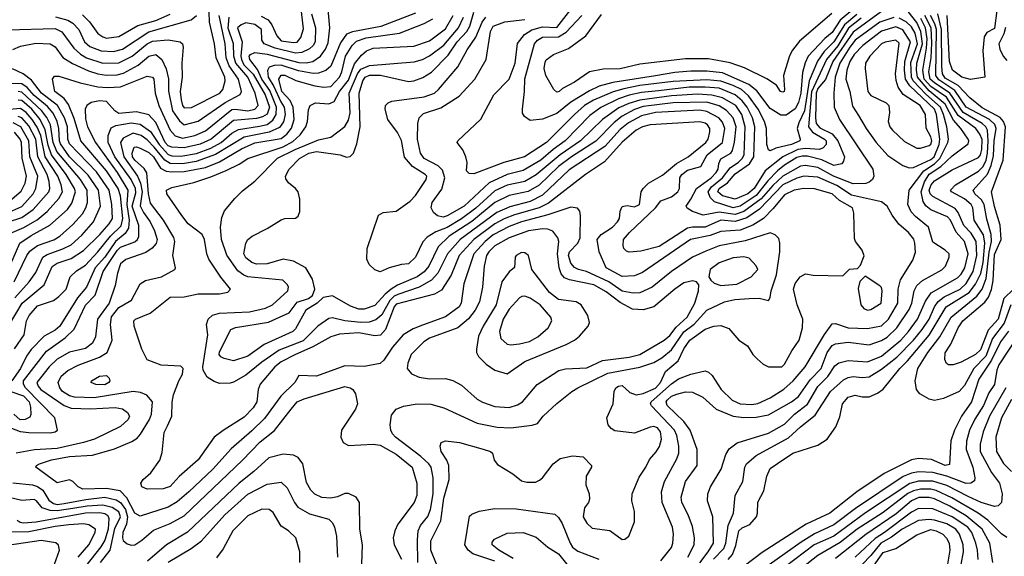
# Model space of a CAD drawing. Extents: x 501367 to 657802, y 482273 to 547541.
# Tile 13 of 256: x 514533 to 520110, y 494870 to 497911. Entities that reach past the tile are written whole.
import ezdxf

# ---------------------------------------------------------------- set-up
doc = ezdxf.new("R2010")
doc.units = 0

msp = doc.modelspace()

# ---------------------------------------------------------------- linework, layer by layer
at = {"layer": '0CON20XD'}
for points in [[(515900.8, 497930.8), (515940.4, 497910.4), (515961.7, 497881.7), (515989, 497819), (516015, 497791.2), (516085, 497781.2), (516105, 497784.3), (516125, 497810), (516140.8, 497859.2), (516122.8, 498022.8)], [(518385.6, 494834.4), (518433, 494895), (518462.5, 494945), (518459.3, 495095), (518428.5, 495185), (518430.4, 495225), (518446.4, 495265), (518506.1, 495365), (518532.4, 495447.6), (518551.2, 495478.8), (518597.3, 495512.7), (518775, 495568.8), (518865, 495620), (518921, 495675), (518995, 495732), (519055, 495832.6), (519110.1, 495889.9), (519150.5, 495949.5), (519172.8, 495967.2), (519225, 495980), (519335, 495972.2), (519413.9, 496003.9), (519524.3, 496095), (519568.4, 496145), (519618.8, 496215), (519663.7, 496316.3), (519696, 496364), (519845, 496449.1), (519865, 496469.2), (519886.2, 496505), (519905.4, 496585), (519885.7, 496655), (519837.9, 496707.9), (519805.2, 496775), (519788.7, 496795), (519695, 496834.8), (519665, 496856.5), (519650.3, 496880.3), (519639.1, 496935), (519657.6, 496992.4), (519684.8, 497035.2), (519751, 497079), (519815, 497140), (519905, 497208.8), (519910.3, 497225), (519905.3, 497235), (519864.8, 497295), (519822.8, 497342.8), (519775, 497432.8), (519685, 497507.4), (519618.4, 497585), (519612.2, 497625), (519614.7, 497665), (519646.8, 497775), (519638.2, 497845), (519615, 497895.2), (519545, 497983.8)], [(514465, 497853.3), (514735, 497861.7), (514771.8, 497841.8), (514840.2, 497750.2), (514876.7, 497716.7), (514911.5, 497695), (515005, 497665.8), (515095, 497667.2), (515170.3, 497705), (515255, 497774.5), (515285, 497789.5), (515375, 497797.7), (515442, 497785), (515455.8, 497775), (515460, 497755), (515451.1, 497665), (515452.9, 497585), (515442.7, 497505), (515447.5, 497457.5), (515454.8, 497425), (515465, 497412.8), (515506.4, 497413.6), (515667.5, 497495), (515684.1, 497515), (515696.5, 497565), (515694.8, 497585), (515645.2, 497695), (515637.5, 497775), (515608, 497898), (515606.5, 497953.5)], [(514486.9, 495596.9), (514535, 495577.1), (514585, 495571.1), (514705, 495570.7), (514733.3, 495575), (514747.1, 495585), (514732.1, 495655), (514565.2, 495825), (514554.8, 495845), (514555.2, 495865), (514685, 496032.4), (514791.4, 496108.6), (514842, 496158), (514905, 496293.8), (514960.6, 496349.4), (515006.8, 496485), (515085, 496604.3), (515105, 496622.5), (515185, 496651.9), (515199.7, 496665), (515207.2, 496682.8), (515207.5, 496745), (515171.2, 496855), (515190.4, 496929.6), (515188.8, 496955), (515164.4, 497005), (515072, 497135), (515034.2, 497215), (515034, 497256), (515051.9, 497298.1), (515077.8, 497312.2), (515165, 497326.3), (515215, 497318.4), (515275, 497278.4), (515323, 497205), (515375, 497147.1), (515395, 497139.8), (515445, 497138.1), (515535, 497153.3), (515615, 497182.8), (515673.7, 497215), (515735, 497268.2), (515771.8, 497288.2), (515891.1, 497308.9), (515935, 497318.1), (515967.7, 497342.3), (515986.6, 497375), (515988.4, 497415), (515949.3, 497509.3), (515904.5, 497574.5), (515879.9, 497629.9), (515836.5, 497685), (515832.7, 497705), (515839.7, 497715), (515865, 497726), (515935, 497716), (516115, 497668.4), (516155, 497667.5), (516194.4, 497675), (516237.4, 497705), (516265, 497744), (516280.2, 497779.8), (516290.7, 497865), (516280.7, 497969.3)], [(516186.5, 497945), (516208.3, 497865), (516206.8, 497785), (516196.1, 497765), (516175, 497745.7), (516131.9, 497725), (516095, 497721.2), (515980.3, 497750.3), (515918.4, 497775), (515905.3, 497795), (515902, 497855), (515865, 497884.5), (515815, 497893.8), (515787.6, 497882.4), (515767.5, 497865), (515794.1, 497785), (515785.3, 497705), (515788.8, 497685), (515803.4, 497655), (515855, 497602.1), (515923.7, 497485), (515948.9, 497415), (515935, 497376.9), (515908.6, 497361.4), (515875, 497352.1), (515745, 497340), (515617, 497235), (515555, 497205.1), (515465, 497186), (515395, 497188.5), (515375, 497196.3), (515356.9, 497215), (515305, 497329.2), (515265, 497371.9), (515195, 497388.3), (515095, 497379.5), (515072.6, 497395), (515025, 497447.8), (514985, 497451.9), (514938.2, 497441.8), (514914.3, 497425.7), (514904.7, 497405), (514905, 497350), (514916.6, 497305), (514963, 497215), (515085, 497045.5), (515146.3, 496945), (515139.4, 496865), (515154, 496775), (515150, 496730), (515130.6, 496699.4), (515076.1, 496653.9), (515015, 496566.5), (514960.4, 496505), (514911.3, 496395), (514860.2, 496335), (514761.3, 496175), (514735, 496151.7), (514671.2, 496118.8), (514597.9, 496042.1), (514571.7, 496005), (514538.4, 495935), (514488.7, 495865)], [(514495, 497743.2), (514538, 497762), (514625, 497778.5), (514705, 497775.3), (514735, 497757.7), (514777.7, 497697.7), (514832.3, 497662.3), (514922.3, 497622.3), (514975.1, 497605.1), (515025, 497597.2), (515085, 497598.8), (515121, 497609), (515205, 497654), (515265, 497704.4), (515305, 497713.8), (515339.2, 497685), (515363.6, 497633.6), (515376.2, 497576.2), (515376.5, 497506.5), (515399, 497395), (515437.8, 497337.8), (515465, 497316.1), (515545, 497336), (515697.7, 497442.3), (515782.2, 497487.8), (515790.3, 497505), (515772.4, 497575), (515719.3, 497649.2), (515701.8, 497695), (515697.4, 497775), (515662.5, 497935)], [(514503, 496047), (514557.9, 496125), (514571.2, 496205), (514586.2, 496235), (514635, 496289.1), (514725, 496320.9), (514755, 496342), (514796.2, 496385), (514819.5, 496455), (514855, 496488), (514905, 496520.4), (514976.3, 496595), (515047.9, 496685), (515107.6, 496742.4), (515117.5, 496785), (515103.4, 496913.4), (515090.4, 496955), (515025.4, 497055), (514880.2, 497225), (514842.2, 497352.2), (514809.9, 497429.9), (514785.1, 497465.1), (514732.5, 497505), (514718.1, 497575), (514729.6, 497590.4), (514755, 497591.2), (514875, 497553.7), (514975, 497530.7), (515033.1, 497526.9), (515105, 497531.5), (515255, 497590.4), (515285, 497585.6), (515293.7, 497573.7), (515300.5, 497495), (515322.2, 497425), (515385, 497284.6), (515413.8, 497253.8), (515455, 497240.2), (515525, 497254.8), (515585, 497282), (515735, 497401.5), (515755, 497404.8), (515825, 497394.3), (515864.6, 497405), (515883.2, 497425), (515867.4, 497495), (515826, 497585), (515756.9, 497665), (515745.9, 497705), (515744.4, 497775), (515713.3, 497863.3), (515719.6, 497925)], [(516775, 497948), (516577.9, 497872.1), (516417.4, 497842.6), (516385, 497828.4), (516350.5, 497779.5), (516295, 497648.5), (516266.5, 497623.5), (516225, 497607.5), (516195, 497607.1), (516111.6, 497621.6), (516015, 497654.1), (515975, 497651.9), (515946.9, 497643.1), (515937.4, 497622.6), (515940.2, 497585), (515972.2, 497532.2), (516012.2, 497445), (516030.6, 497415), (516036.2, 497375), (516027.6, 497332.4), (516005, 497299.8), (515946.7, 497273.3), (515805, 497246.4), (515641.8, 497148.2), (515532.7, 497107.3), (515455, 497094), (515385, 497096.4), (515354.9, 497114.9), (515295, 497188.7), (515255, 497230.2), (515221.4, 497255), (515175, 497268.4), (515119.8, 497240.2), (515104, 497215), (515122.5, 497135), (515201.4, 497025), (515218.2, 496985), (515226.6, 496935), (515216.2, 496856.2), (515235, 496819.5), (515272.8, 496765), (515297.7, 496715), (515312.7, 496665), (515306.3, 496643.7), (515283.5, 496616.5), (515248.6, 496591.4), (515135, 496551.8), (515105, 496527.8), (515086.8, 496475), (515074.7, 496405.3), (515040, 496305), (514973.7, 496215), (514962.8, 496115), (514945, 496078.2), (514905, 496048.8), (514815, 496027.3), (514745, 495987.7), (514700.5, 495945), (514631.2, 495855), (514637.9, 495835), (514653.8, 495815), (514785.4, 495725), (514825, 495709.8), (514934.3, 495705.7), (515073.2, 495713.2), (515116.4, 495706.4), (515144.7, 495684.7), (515155.4, 495665), (515146.8, 495645), (515105, 495605.3), (514956.5, 495535), (514895, 495515.2), (514745, 495481.5), (514616.9, 495473.1), (514513.8, 495455)], [(514736.8, 497926.8), (514805, 497908.8), (514835, 497891.9), (514869, 497855), (514899.7, 497785), (514930.1, 497760.1), (514995, 497734.2), (515065, 497731.2), (515115, 497744.8), (515265, 497843), (515505, 497910.9), (515535, 497935.3)], [(514888.4, 497938.4), (514929.4, 497899.4), (514975, 497834), (515003.4, 497813.4), (515025, 497806.7), (515094.1, 497815.9), (515201.7, 497878.3), (515305, 497907.4), (515385, 497942.6)], [(518164.5, 494845), (518225, 494920), (518233.2, 494945), (518236.9, 494995), (518230.6, 495035), (518172.2, 495175), (518167.9, 495235), (518185.3, 495295), (518256.3, 495423.7), (518266.6, 495455), (518267.6, 495495), (518255.6, 495555), (518242.4, 495585), (518112.6, 495722.6), (518106.4, 495735), (518109.5, 495745), (518225, 495848), (518265, 495875.7), (518335, 495903.1), (518415, 495921.5), (518435, 495914.5), (518455.7, 495895.8), (518506.6, 495815), (518568.5, 495755), (518615, 495735.2), (518680.3, 495730.3), (518715, 495735.7), (518785, 495768.8), (518862.3, 495817.7), (518915, 495864.1), (518981.8, 495945), (519091.9, 496128.1), (519135, 496188.2), (519155, 496189.6), (519225, 496165.6), (519335, 496160.6), (519415, 496176.6), (519454.8, 496215), (519506.9, 496305), (519509.8, 496385), (519523.1, 496436.9), (519591.8, 496548.2), (519606.6, 496593.4), (519604.1, 496645), (519596.9, 496666.9), (519566.7, 496705), (519512.8, 496752.8), (519475, 496804.2), (519446.2, 496855), (519415, 496879.2), (519245, 496917.2), (519160.9, 496970.9), (519055, 497019.1), (518975, 497024.2), (518935, 497013.6), (518856.6, 496975), (518723.3, 496836.7), (518651.8, 496788.2), (518585, 496767.4), (518505, 496774.9), (518415, 496735.4), (518344.5, 496735.5), (518315, 496729.8), (518155, 496626.8), (518050.6, 496599.4), (517985, 496594.5), (517970, 496600), (517955.7, 496615), (517950.9, 496630.9), (517953.3, 496665), (517986.4, 496705), (518135.3, 496845), (518165.7, 496884.3), (518225, 496907.5), (518261.9, 496935), (518270, 496955), (518273.2, 497015), (518283.1, 497035), (518315, 497059.2), (518391.4, 497078.6), (518427.5, 497145), (518514.4, 497215), (518528.2, 497295), (518515, 497330.9), (518494.2, 497355), (518425, 497391.6), (518385, 497397.8), (518134.2, 497385.8), (518055, 497366), (517982.2, 497327.8), (517935, 497289.8), (517847.1, 497192.9), (517645, 497061.1), (517495, 496917.2), (517425, 496882), (517308.8, 496851.2), (517235, 496818.8), (517028, 496665), (516955.6, 496585), (516901.3, 496475), (516865.3, 496434.7), (516795.3, 496394.7), (516675, 496353.3), (516655, 496344.2), (516629.4, 496320.6), (516585, 496239.3), (516550.4, 496209.6), (516512.5, 496197.5), (516465, 496194.6), (516375, 496204.1), (516305, 496221.7), (516285, 496217.3), (516222, 496175), (516138.6, 496091.4), (516002.2, 496037.8), (515905, 495970.4), (515815, 495896.4), (515745, 495857.3), (515725, 495852.5), (515665, 495850), (515635, 495860.4), (515595, 495885.5), (515572.2, 495925), (515570.6, 495945), (515598.2, 496125), (515591.5, 496185), (515600, 496215), (515625, 496236.6), (515665, 496249.2), (515835, 496256.4), (515925, 496277.3), (515965, 496295.8), (516051.6, 496375), (516055.3, 496395), (516049.6, 496409.6), (516024.4, 496434.4), (515825, 496453.9), (515802.9, 496462.9), (515769.1, 496489.1), (515706.2, 496576.2), (515676.5, 496665), (515671.2, 496735), (515679.1, 496790.9), (515692.6, 496827.4), (515751.5, 496898.5), (515795, 496941.1), (515865, 496995.5), (515994, 497126), (516094.1, 497175), (516225, 497229.7), (516295, 497246), (516375, 497305.4), (516395, 497342.5), (516405.6, 497384.4), (516400.3, 497495), (516446.2, 497603.8), (516465, 497630.4), (516515, 497652.2), (516766.8, 497673.2), (516815, 497686.1), (516855, 497706), (516935, 497766.7), (517018.7, 497865), (517047.4, 497925)], [(519485, 497923), (519405, 497897.6), (519266.2, 497795), (519234.8, 497755.2), (519179.1, 497665), (519152.1, 497585), (519144, 497495), (519146.4, 497415), (519177.1, 497345), (519364.7, 497065), (519372, 497025), (519363.8, 497006.2), (519345, 496990.4), (519326.2, 496983.8), (519255, 496982.1), (519143.6, 497025), (519055, 497074.1), (518985, 497086), (518955, 497081.8), (518855, 497025.4), (518798.6, 496971.4), (518733.6, 496896.4), (518635.5, 496824.5), (518585, 496807.3), (518495, 496820.7), (518405, 496803.8), (518344.3, 496825), (518314.1, 496844.1), (518307.5, 496855), (518335.6, 496894.4), (518366.1, 496953.9), (518450.5, 497015), (518479, 497045), (518490.2, 497065), (518493.1, 497096.9), (518505, 497123.6), (518561.1, 497155), (518570.5, 497169.5), (518582.2, 497217.8), (518591.2, 497305), (518574.4, 497355), (518536.9, 497396.9), (518495, 497423.4), (518425, 497443.1), (518235, 497440.7), (518065, 497419.9), (518015, 497402.4), (517945.7, 497365), (517900.6, 497329.4), (517796.3, 497223.7), (517658.3, 497135), (517585, 497080.1), (517476.1, 496973.9), (517412.6, 496937.4), (517305, 496914.8), (517225.4, 496875.4), (517095, 496767.7), (516966.2, 496683.8), (516904.3, 496625), (516850, 496515), (516825, 496482.5), (516785, 496453.4), (516672.9, 496407.1), (516637.1, 496385), (516603.4, 496356.6), (516545, 496291.4), (516485, 496270.6), (516455, 496271.1), (516407.4, 496287.4), (516305, 496346.5), (516252.1, 496337.9), (516217.5, 496305), (516154.7, 496265.3), (516095, 496160), (516080, 496145), (515918.5, 496071.5), (515825, 496003.8), (515745, 495977.5), (515690.5, 495990.5), (515671.6, 496001.6), (515662.8, 496015), (515665, 496030), (515729.7, 496155), (515755, 496167.1), (515942.1, 496197.9), (516005, 496225.3), (516060, 496250), (516105, 496311.1), (516168.2, 496331.8), (516191.4, 496348.6), (516204.3, 496385), (516190.9, 496440.9), (516153.3, 496505), (516085, 496543.1), (516025, 496553.8), (515935, 496527.3), (515875, 496526.7), (515848.1, 496535), (515815, 496561.3), (515802.1, 496585), (515813.6, 496645), (515825.7, 496665), (515850.8, 496685), (515935, 496727.8), (516015, 496777.5), (516035, 496784), (516095, 496786.7), (516111.2, 496798.8), (516120, 496825), (516120, 496895), (516111.4, 496935), (516095.8, 496955), (516056.3, 496986.3), (516040.2, 497010.2), (516038.1, 497025), (516058.8, 497065), (516118.9, 497125), (516171.1, 497155), (516215, 497164.6), (516347.5, 497145), (516385, 497132.5), (516405, 497136.7), (516424.2, 497155.8), (516442.4, 497207.6), (516461.1, 497305), (516456.2, 497495), (516476.7, 497565), (516489.3, 497585), (516515, 497596.1), (516576.4, 497596.4), (516735, 497561.7), (516765, 497565.3), (516816, 497584), (516865.4, 497614.6), (516960.1, 497709.9), (517010.6, 497785), (517066.4, 497843.6), (517083.2, 497875), (517105, 497954.7)], [(516469.8, 497710.2), (516496.7, 497735), (516535, 497750), (516765, 497760.7), (516855, 497792.4), (516945, 497860), (516987.7, 497935)], [(519415, 497957.3), (519255, 497841.4), (519139.4, 497675), (519098.2, 497571.8), (519055, 497520.9), (519044.1, 497494.1), (519040.8, 497355), (519045, 497323.9), (519065, 497297.7), (519134.7, 497265), (519168, 497225), (519205.2, 497135), (519200, 497110), (519189.5, 497095), (519145, 497084.8), (519076.3, 497116.3), (518995, 497137.2), (518965, 497138.5), (518935, 497130.4), (518865, 497086.8), (518825.9, 497054.1), (518771.2, 496998.8), (518705, 496914.7), (518615, 496855.1), (518575, 496844.9), (518468.6, 496878.6), (518443.8, 496903.8), (518432.9, 496935), (518451.1, 496965), (518514.9, 497015), (518558, 497072), (518605.1, 497104.9), (518626.3, 497125), (518636.4, 497145), (518643.4, 497305), (518623.8, 497375), (518589, 497425), (518515, 497468.9), (518454.3, 497484.3), (518375, 497489.1), (518225, 497480.2), (518045, 497456.1), (517982.7, 497437.3), (517927.6, 497412.4), (517834.9, 497345.1), (517709.6, 497225), (517595, 497146), (517458, 497032), (517395.3, 496995.3), (517295, 496974.3), (517225, 496941.4), (517116.7, 496843.3), (517035, 496782.2), (516955, 496734.6), (516890.5, 496709.5), (516841, 496679), (516816.6, 496653.4), (516775, 496565.6), (516735, 496528.1), (516695, 496524.3), (516625.5, 496504.5), (516575, 496482), (516544.1, 496494.1), (516513.3, 496525), (516500, 496555), (516501.2, 496615), (516566.1, 496803.9), (516591.7, 496818.3), (516665, 496825.6), (516745, 496882.1), (516775, 496914.5), (516835.4, 497005), (516839.5, 497025), (516830.5, 497035), (516759, 497079), (516712.7, 497132.7), (516696.4, 497226.4), (516672.4, 497272.4), (516618.1, 497345), (516602.5, 497405), (516606, 497425), (516619.4, 497440.6), (516640.4, 497449.6), (516825, 497473.5), (516882.1, 497495), (516906.2, 497515), (517015.6, 497644.4), (517068.6, 497741.4), (517117.8, 497812.2), (517152.4, 497897.6), (517173.4, 497925)], [(519275, 497939.9), (519205, 497882.8), (519145, 497785.2), (519089, 497731), (519052.8, 497677.2), (519005.6, 497564.4), (518977.7, 497395), (518947, 497327), (518937, 497295), (518954.6, 497235), (518951.5, 497225), (518905, 497204.2), (518816.6, 497183.4), (518785, 497168.5), (518775, 497174.4), (518765, 497204), (518762.4, 497295), (518751.3, 497335), (518716.1, 497405), (518660.8, 497480.8), (518620.8, 497515), (518575, 497539), (518505, 497563), (518425, 497569.7), (518235, 497561.5), (518045, 497537.8), (517955, 497520.3), (517895, 497503.2), (517784.3, 497455.7), (517733.2, 497425), (517675.3, 497375), (517517.2, 497215), (517392.9, 497135), (517275, 497101.3), (517105, 497038.1), (517079.2, 497039.2), (517064.4, 497054.4), (517067.6, 497102.4), (517060.4, 497135), (517043.5, 497173.5), (517010.8, 497215), (517014.2, 497225), (517145, 497347.5), (517218.5, 497485), (517305, 497573.5), (517340.2, 497665), (517353, 497777), (517393.4, 497826.6), (517434.6, 497854.6), (517495, 497871.8), (517575, 497867.3), (517655, 497969.6)], [(519248.3, 497965), (519181.5, 497908.5), (519135, 497839), (519094.4, 497805.6), (519000.2, 497705), (518982.4, 497667.6), (518967.6, 497612.4), (518957.9, 497495), (518945, 497441.2), (518925, 497407.1), (518875, 497371.2), (518845, 497370.6), (518785, 497407.5), (518707.8, 497507.8), (518663.9, 497543.9), (518515, 497610), (518425, 497620), (518335, 497620), (518245, 497612.2), (518135, 497592.8), (517893.8, 497556.2), (517815, 497534.8), (517760.9, 497509.1), (517655.1, 497444.9), (517575, 497379.8), (517495, 497346.8), (517425, 497340.6), (517393, 497363), (517382, 497382), (517380.5, 497405), (517393.3, 497505), (517395.3, 497575.3), (517449.8, 497775), (517465.7, 497795), (517495, 497811.7), (517585, 497815.1), (517629.2, 497840.8), (517717.9, 497935)], [(519133.3, 497946.7), (518950.4, 497789.6), (518910.7, 497739.3), (518894.1, 497705.9), (518858.9, 497595), (518865.5, 497515), (518863.8, 497505), (518855, 497500), (518842, 497505), (518819.5, 497539.5), (518766.1, 497576.1), (518637.9, 497637.9), (518557.4, 497667.4), (518435, 497689.8), (518305, 497690), (518045, 497659.2), (517935, 497632.1), (517838.1, 497631.9), (517760, 497615), (517675, 497558.2), (517607.7, 497522.3), (517589.2, 497505), (517575, 497501.5), (517558.6, 497515), (517512.9, 497595), (517504.6, 497634.6), (517509.7, 497670.3), (517515.8, 497684.2), (517556.2, 497715), (517642.4, 497747.6), (517740.2, 497819.8), (517828.7, 497941.3)], [(518547, 494853), (518570, 494880), (518589.2, 494930.8), (518606.8, 495015), (518625, 495031.3), (518669.3, 495050.8), (518706.9, 495095), (518713.1, 495115), (518715, 495177.5), (518748.2, 495241.8), (518764.7, 495325.2), (518785, 495367.1), (518825, 495396.1), (518912.5, 495455), (519055, 495499.4), (519106.1, 495533.9), (519156.6, 495603.4), (519178.7, 495661.3), (519193.3, 495735), (519225, 495772.5), (519265, 495783.3), (519305, 495774), (519345, 495774.6), (519391.4, 495795), (519425, 495817.9), (519518.2, 495935), (519562, 495978), (519685.6, 496124.4), (519781.6, 496285), (519911.1, 496365), (519947.6, 496412.4), (519976.8, 496473.2), (519989.7, 496535), (519999.1, 496645), (519991.8, 496691.8), (519939.8, 496775), (519931.9, 496845), (519921.8, 496865), (519885, 496896.5), (519812.1, 496935), (519806.2, 496945), (519834.5, 496975), (519965, 497052.4), (519990.9, 497079.1), (520007.2, 497115), (520015.9, 497154.1), (520019.6, 497225), (520014.5, 497284.5), (520005.1, 497305), (519985, 497323.3), (519877.4, 497385), (519802.6, 497495), (519715, 497552.7), (519691.1, 497575), (519683.3, 497615), (519696.5, 497695), (519699.1, 497779.1), (519696.3, 497865), (519660.6, 497935)], [(520147.8, 496295), (520108.6, 496191.4), (520043.3, 496105), (520005.9, 496004.1), (519937.4, 495935), (519885, 495838.8), (519855, 495803.8), (519765, 495764.2), (519715, 495754.2), (519685, 495760), (519630.9, 495790.9), (519612.2, 495815), (519604.6, 495865), (519620.3, 495935), (519676.8, 496025), (519745.9, 496114.1), (519810, 496225), (519954.7, 496345.3), (519984.9, 496385.1), (520008.1, 496445), (520025.3, 496594.7), (520038, 496655), (520036.7, 496695), (520011.2, 496781.2), (519996.8, 496865), (519980.3, 496890.3), (519943.5, 496925), (519934.8, 496945), (520014.6, 497035.4), (520036.8, 497085), (520049.3, 497140.7), (520052.3, 497225), (520064.9, 497295), (520056.8, 497316.8), (520025.6, 497345), (519895.2, 497415), (519829.9, 497509.9), (519739.7, 497569.7), (519722.2, 497595), (519727, 497855), (519717.7, 497887.7), (519693.1, 497935)], [(520162.3, 496385), (520108.2, 496331.8), (520075.1, 496215), (520018.2, 496151.8), (519975, 496039.6), (519947.3, 496015), (519865, 495970), (519820, 495955), (519795, 495955.8), (519783.6, 495963.6), (519773.9, 495985), (519775, 496024.2), (519807.6, 496072.4), (519849.6, 496165), (519876.2, 496205), (519999.6, 496310.4), (520020.5, 496339.5), (520037.5, 496382.5), (520046.4, 496433.6), (520055, 496581.5), (520092.5, 496665), (520087.3, 496747.3), (520055, 496851.9), (520037.1, 496935), (520103.3, 497115), (520116.2, 497305), (520105.1, 497335.1), (520086.9, 497356.9), (519985, 497411.2), (519915, 497468.3), (519848.1, 497538.1), (519775, 497580.8), (519760.7, 497605), (519755.6, 497645.6), (519754.8, 497855), (519733.3, 497945)], [(520067.4, 497962.6), (520055, 497860.9), (520011.6, 497838.4), (519995.3, 497814.7), (519988.4, 497735), (520000, 497585), (519918.2, 497571.8), (519870.6, 497585), (519816.1, 497625), (519799.5, 497675), (519785.8, 497935)], [(516789, 494835), (516785.8, 494964.2), (516790.6, 495015), (516804.3, 495045.7), (516845, 495095.4), (516860.8, 495135), (516875.8, 495225), (516875.8, 495315.8), (516864.3, 495375), (516851.1, 495395), (516806.2, 495436.2), (516662.8, 495545), (516645, 495565.4), (516635.3, 495585), (516631.9, 495615), (516639.4, 495670.6), (516666.3, 495703.7), (516707.8, 495722.2), (516785, 495734.7), (516862.8, 495732.8), (516935, 495712.7), (517124.8, 495624.8), (517238.3, 495601.7), (517315, 495599.4), (517436.4, 495613.6), (517467, 495623), (517497.5, 495665), (517575, 495735.5), (517661.5, 495805), (517695, 495824.6), (517865, 495909), (518045, 495942.4), (518125, 495969.4), (518169.7, 495995), (518225, 496040.7), (518295, 496142.2), (518353.5, 496186.5), (518425, 496265.7), (518525, 496312.2), (518584.2, 496325.8), (518665, 496331.4), (518722.4, 496332.4), (518775, 496320), (518783.4, 496336.6), (518789.4, 496375), (518820.5, 496465), (518839.5, 496595), (518839.5, 496645), (518832.3, 496672.3), (518812.2, 496692.2), (518785, 496702.7), (518642.1, 496657.9), (518495, 496629.6), (518420.2, 496599.8), (518345, 496564.7), (518225, 496485.3), (518115.2, 496394.8), (518045.9, 496364.1), (518008.2, 496361.8), (517945, 496373.4), (517870.5, 496425), (517743.5, 496483.5), (517698.1, 496495), (517675, 496507.8), (517655, 496532.3), (517642.2, 496575), (517648, 496595), (517695, 496645.3), (517708.3, 496675), (517710.1, 496800.1), (517705.4, 496825.4), (517692.7, 496842.7), (517655, 496848.2), (517525.1, 496804.9), (517375, 496766.5), (517305, 496738.7), (517215, 496691.8), (517168.9, 496655), (517106.4, 496585), (517049.7, 496415), (517034.2, 496305), (517021.9, 496285), (516945, 496227.6), (516815, 496179.5), (516761, 496159), (516705.2, 496124.8), (516645.3, 496055), (516595, 495981.2), (516575, 495963.1), (516485, 495946.9), (516375, 495949.1), (516215, 495891.4), (516114.3, 495895.7), (516092.5, 495855), (516011.8, 495778.2), (515919.2, 495650.8), (515848.5, 495581.5), (515730.2, 495479.8), (515626.5, 495363.5), (515490.9, 495235), (515425, 495178.9), (515375, 495148.3), (515215, 495097.6), (515185, 495114.7), (515140.9, 495200.9), (515101.7, 495241.7), (515025, 495254.9), (514891.7, 495251.7), (514864.4, 495264.4), (514834.5, 495295), (514815, 495303.5), (514745, 495286.9), (514625.5, 495375), (514627.8, 495385), (514645.5, 495395), (514713, 495417), (514815.1, 495435.2), (514945, 495443.9), (515069.8, 495480.2), (515169.3, 495520.7), (515199.3, 495540.7), (515217.2, 495562.7), (515268.8, 495645), (515279.2, 495675), (515284.7, 495745), (515253.2, 495783.2), (515217.9, 495797.9), (515175, 495803.8), (514955, 495768.1), (514842.9, 495772.9), (514815, 495779.8), (514776.1, 495805), (514759.8, 495825), (514751.4, 495855), (514768.1, 495891.9), (514805, 495923.3), (514865, 495954), (514985, 495998.4), (515028.5, 496025), (515057.6, 496095), (515047.1, 496185), (515053.4, 496226.6), (515095, 496281), (515167.2, 496322.8), (515215.7, 496414.3), (515246.5, 496433.5), (515335.6, 496455), (515411.4, 496495), (515415.8, 496505), (515400.5, 496575), (515412.4, 496655), (515406.4, 496676.4), (515347.4, 496775), (515275, 496872.1), (515262.1, 496925), (515253.1, 497043.1), (515238.8, 497068.8), (515185, 497115.7), (515172.3, 497135), (515170.2, 497155), (515181.9, 497188.1), (515195, 497191.1), (515215, 497184.2), (515265, 497159.4), (515291.6, 497135), (515330.2, 497070.2), (515363.4, 497053.4), (515395, 497048.4), (515465, 497050.3), (515585, 497074.3), (515664.5, 497105.5), (515790.5, 497179.5), (515865, 497213.2), (516015, 497238.3), (516046.8, 497263.2), (516073.4, 497296.6), (516088.1, 497345), (516082.6, 497415), (516064.3, 497454.3), (516017.8, 497505), (516000.8, 497575), (516013.5, 497596.5), (516035, 497596.1), (516097.6, 497567.6), (516205, 497537.2), (516255, 497529.2), (516295, 497532), (516344.8, 497585), (516357.6, 497615), (516378.3, 497705), (516417.2, 497765), (516440.9, 497789.1), (516495, 497807.8), (516684.3, 497835.7), (516825, 497888.9), (516873.7, 497916.3)], [(519300.2, 497919.8), (519227.2, 497862.8), (519166.9, 497763.1), (519103.6, 497686.5), (519018.1, 497501.9), (519001, 497305), (519024.3, 497274.3), (519092.6, 497235), (519101, 497225), (519101.2, 497205), (519084, 497186), (519063.6, 497176.4), (518985, 497181), (518940.4, 497175), (518855.6, 497134.4), (518755.3, 497054.7), (518692.8, 496955), (518657.9, 496925), (518585, 496894.3), (518514, 496914), (518487.2, 496935), (518495, 496954.4), (518542.3, 496987.7), (518585, 497037.4), (518666.3, 497093.7), (518691.4, 497135), (518698.1, 497305), (518683.2, 497355), (518654.3, 497415), (518625, 497451.4), (518585.2, 497485.2), (518495, 497523), (518415, 497529.7), (518325, 497528.6), (518151.3, 497508.7), (518055, 497498.7), (517985, 497483.3), (517925, 497463.1), (517825.3, 497414.7), (517762.3, 497367.7), (517623.4, 497225), (517555, 497175.8), (517485, 497114.8), (517385, 497056.6), (517295, 497034.5), (517192.7, 496987.3), (517050.7, 496855), (516955, 496799.7), (516932.8, 496792.8), (516900.3, 496800.3), (516878, 496818), (516864.1, 496845), (516869.5, 496875), (516925, 496951.9), (516942, 497015), (516929, 497059), (516904, 497084), (516825, 497125.2), (516803.2, 497155), (516786.2, 497235), (516787.6, 497322.4), (516796.6, 497355), (516820.7, 497379.3), (516918.2, 497411.8), (517021.9, 497478.1), (517110.4, 497575), (517175.6, 497685), (517200.7, 497845), (517215.9, 497874.1), (517281.5, 497898.5), (517395, 497912.7)], [(518317.2, 494865), (518354.1, 494935), (518354.7, 494975.3), (518345, 495040), (518320, 495105), (518283.4, 495175), (518280, 495205), (518305.3, 495295), (518370, 495385), (518370.7, 495475), (518330.9, 495585), (518294.2, 495634.2), (518200, 495725), (518194.8, 495745), (518200.6, 495755), (518225, 495778.4), (518255, 495789.6), (518305, 495802.8), (518345, 495801.5), (518403, 495773), (518478.1, 495705), (518575, 495665.2), (518635, 495657.5), (518705, 495658.6), (518775, 495672.5), (518905.4, 495745), (518945, 495776.4), (519009.7, 495870.3), (519073.4, 495935), (519106.1, 496025), (519135, 496065.2), (519155, 496075.2), (519225, 496084.2), (519345, 496068.6), (519415, 496093.8), (519446.9, 496113.1), (519501.6, 496165), (519571.3, 496268.7), (519587.1, 496305), (519599.5, 496375), (519615.2, 496404.8), (519647.2, 496432.8), (519756.8, 496493.2), (519776.4, 496515), (519797.7, 496565), (519797.1, 496585), (519775, 496606.2), (519705, 496651.5), (519680, 496735), (519606.5, 496796.5), (519583.3, 496823.3), (519563.4, 496865), (519571.6, 496945), (519653.6, 497055), (519715.7, 497094.3), (519745.7, 497124.4), (519789.8, 497215), (519793.7, 497235), (519785.2, 497304.8), (519766.5, 497375), (519748.8, 497415), (519665, 497490.1), (519594.7, 497564.7), (519583.7, 497585), (519580.5, 497669.5), (519618.9, 497775), (519605, 497834.7), (519585, 497871), (519555, 497899.1), (519515, 497920.5)], [(519572.1, 497072.1), (519595, 497073.6), (519695, 497119.5), (519713.3, 497135), (519740.7, 497205), (519744.5, 497235), (519725.9, 497374.1), (519714.7, 497405), (519575.9, 497535.9), (519550.9, 497575), (519544.5, 497625), (519546.7, 497675), (519579.4, 497785), (519535, 497853.2), (519495, 497870.9), (519415, 497846.8), (519309.4, 497765), (519260.7, 497715), (519235.2, 497675), (519217.5, 497625), (519213.2, 497575), (519236.1, 497505), (519250.8, 497420.8), (519285, 497368.5), (519327.1, 497295), (519384.8, 497214.8), (519451.1, 497141.1), (519535.2, 497085.2), (519572.1, 497072.1)], [(519922.2, 496702.2), (519880.8, 496745), (519848.3, 496818.3), (519831.6, 496841.6), (519705, 496909.8), (519690.6, 496925), (519685.1, 496945), (519695.2, 496975), (519715, 496999.1), (519815, 497060.4), (519965, 497130.8), (519975.4, 497145), (519982.3, 497175), (519985, 497232.9), (519972.5, 497262.5), (519948.7, 497295), (519848.4, 497368.4), (519782, 497472), (519695, 497533.3), (519657.2, 497575), (519648.1, 497625), (519670.2, 497749.8), (519672.5, 497802.5), (519664.7, 497864.7), (519637.4, 497917.4)], [(520117.5, 497867.5), (520108.1, 497831.9), (520080.2, 497775), (520084.7, 497745), (520103.6, 497705), (520125, 497680)], [(519615, 497183.3), (519635, 497183.5), (519685, 497198.7), (519695, 497206.9), (519700.4, 497225), (519695, 497246.7), (519667.2, 497297.3), (519663.3, 497375), (519633.2, 497425), (519538.2, 497488.3), (519509.6, 497529.6), (519497.3, 497567.3), (519494, 497604), (519515, 497778.5), (519495, 497794.7), (519435, 497784.7), (519415, 497774.1), (519348.9, 497705), (519324.1, 497665), (519322.5, 497635), (519337.3, 497505), (519355, 497482.5), (519440.4, 497440.4), (519455.4, 497425.4), (519460.5, 497385), (519452.7, 497335), (519461.8, 497305), (519477.3, 497285), (519545, 497220.5), (519615, 497183.3)], [(516895, 494825.8), (516861.8, 494905), (516861.8, 494958.2), (516918.6, 495071.4), (516935, 495200), (516966, 495305), (516964.6, 495385), (516952.7, 495415), (516920.5, 495465), (516914.4, 495495), (516920, 495515), (516944.4, 495525.6), (517025, 495515.4), (517158.3, 495478.3), (517200, 495465), (517211.2, 495455), (517220, 495415), (517240.5, 495390.5), (517327.2, 495337.2), (517375, 495298.6), (517405, 495291.5), (517455, 495291.5), (517478, 495302), (517495, 495316), (517554.7, 495395.3), (517594.6, 495425.4), (517665, 495440), (517725, 495433.3), (517772.5, 495385), (517772.5, 495375), (517741.2, 495325), (517740.8, 495275), (517758, 495225), (517760, 495195), (517754.2, 495175), (517733.3, 495145), (517725, 495094), (517745, 495058), (517775, 495029.2), (517875, 495016), (517945, 494966), (517961.7, 494968.3), (517983.3, 494985), (518016.2, 495065), (518016, 495125), (518000, 495185), (518002, 495225), (518041.7, 495318.3), (518080.6, 495375), (518100.3, 495419.7), (518138, 495462), (518156.7, 495493.3), (518167.9, 495535), (518163.1, 495575), (518145, 495598.9), (518125, 495605.2), (518105, 495602.6), (518015, 495568.1), (517905, 495581.2), (517884.1, 495594.1), (517865.9, 495615.9), (517859.2, 495655), (517895.6, 495735), (517900.6, 495805), (517910.6, 495825), (517925, 495835.4), (517945, 495837.9), (517989.4, 495799.4), (518025, 495785.7), (518065, 495793.2), (518135, 495823.9), (518162.7, 495855), (518191.7, 495918.3), (518262.5, 495977.5), (518295, 496045.3), (518329.5, 496095), (518415, 496157.4), (518465, 496174), (518505, 496178.5), (518550.5, 496160.5), (518606.2, 496095), (518655, 496063.3), (518686, 496015), (518710.3, 495990.3), (518745, 495958.8), (518775, 495944), (518850, 495945), (518865, 495959.2), (518906.9, 496035), (518948.9, 496095), (518967.3, 496165), (518968.9, 496215), (518936.8, 496295), (518917.1, 496385), (518925, 496416.2), (518954.2, 496455), (518985, 496471.4), (519027, 496463), (519195, 496460), (519233, 496497), (519278.3, 496501.7), (519295, 496520), (519315.9, 496574.1), (519305.7, 496605.7), (519266.7, 496655), (519261.7, 496671.7), (519258.6, 496815), (519250.6, 496845), (519177.5, 496887.5), (519135, 496925.3), (519035, 496952.7), (518975, 496954.8), (518919.2, 496945), (518865, 496918.1), (518801.2, 496841.2), (518746.1, 496783.9), (518685, 496746.1), (518615, 496719), (518505, 496711), (518445, 496688.8), (518333.6, 496666.4), (518061.4, 496478.6), (518015, 496459.7), (517945, 496456.7), (517854.6, 496505), (517815.5, 496595), (517803.3, 496665), (517825.9, 496694.1), (517890.8, 496735), (517919.6, 496765), (517930.4, 496785), (517934, 496826), (517945, 496852), (517975, 496857.8), (518015, 496850.4), (518043.1, 496865), (518053.4, 496935), (518065.2, 496954.8), (518095, 496985.2), (518175, 497030.3), (518253.9, 497096.1), (518319.4, 497135), (518420.3, 497215), (518433.7, 497235), (518441.8, 497275), (518442.2, 497295), (518429.4, 497315), (518415, 497325.2), (518385, 497332.5), (518104.8, 497314.8), (518061.1, 497305), (518025, 497285.2), (517945, 497216.7), (517845, 497106.5), (517737.9, 497035), (517528.7, 496871.3), (517475.1, 496844.9), (517335, 496805.6), (517277.4, 496782.6), (517225, 496754), (517105, 496665.8), (517023.3, 496575), (516976.9, 496463.1), (516922.2, 496377.8), (516883.5, 496356.5), (516665, 496298.9), (516654.1, 496285), (516604.3, 496155.7), (516577.2, 496122.8), (516545, 496120.5), (516455, 496137.6), (516345, 496128.8), (516295, 496113.5), (516192.9, 496057.1), (516094.6, 496015), (516015, 495972.2), (515979, 495945), (515895, 495846.7), (515883.6, 495815), (515876.9, 495745), (515855, 495711.5), (515805, 495658.8), (515686.1, 495583.9), (515635.3, 495544.7), (515545, 495417.8), (515436.7, 495323.3), (515385, 495266.2), (515345, 495253.1), (515255, 495250.6), (515225, 495263.3), (515220, 495285), (515232, 495305), (515276, 495344), (515327.8, 495415), (515341.1, 495458.9), (515352.2, 495572.2), (515369.9, 495610.1), (515394.6, 495665), (515396.9, 495743.1), (515405.3, 495784.7), (515434.5, 495865.5), (515455, 495903.3), (515459.4, 495935), (515445, 495948.1), (515335, 495954.4), (515255, 495984), (515224.5, 496044.5), (515182.5, 496175), (515178.8, 496205), (515190, 496215), (515272.5, 496247.5), (515385, 496338.6), (515465, 496341.1), (515545, 496357.1), (515665, 496358.2), (515712, 496368), (515728, 496385), (515672.3, 496452.3), (515605.3, 496555), (515593.3, 496585), (515580.8, 496665), (515566.1, 496695), (515486.9, 496755), (515451.3, 496801.3), (515366.7, 496925), (515364.3, 496945), (515395, 496960.8), (515520.5, 496989.5), (515615, 497020.7), (515703.4, 497056.6), (515776.9, 497093.1), (515825.6, 497125), (516025, 497191.2), (516079.7, 497220.3), (516121, 497259), (516154.3, 497305), (516164.3, 497335), (516168.8, 497401.2), (516178.5, 497425), (516209.3, 497440.7), (516285, 497435.2), (516315, 497447.2), (516345.2, 497505), (516395, 497569.2), (516429.6, 497660.4), (516469.8, 497710.2)], [(514476.1, 496183.9), (514547.6, 496305), (514671.1, 496408.9), (514718, 496512), (514745, 496530.7), (514825, 496557.8), (514895, 496603.5), (514986.8, 496695), (515039.5, 496755), (515058, 496785), (515055.7, 496865), (515039.3, 496945), (514969.1, 497049.1), (514815, 497207), (514805.4, 497235), (514803.1, 497305), (514787.4, 497355), (514746.8, 497425), (514656.2, 497495), (514599.3, 497569.3), (514553.8, 497603.8), (514492.1, 497632.1)], [(514505.6, 496334.4), (514587.5, 496425), (514625, 496479.2), (514664.5, 496565.5), (514688.4, 496581.6), (514777.7, 496612.3), (514825, 496636.4), (514885, 496689.5), (514952, 496765), (514991, 496855), (514979.1, 496945), (514921.2, 497031.2), (514814.9, 497135), (514765, 497208.6), (514758.3, 497225), (514755.8, 497295), (514746.1, 497335), (514722, 497382), (514690.1, 497420.1), (514615, 497481.8), (514575, 497526.8), (514545, 497547.6), (514455, 497550.7)], [(514502.8, 496425), (514574.4, 496575), (514591.3, 496598.7), (514635, 496632.2), (514726, 496664), (514760, 496685), (514835, 496750), (514888.2, 496811.8), (514908.5, 496845), (514916.7, 496875), (514915.5, 496945), (514877.8, 497005), (514743.6, 497165), (514722.1, 497215), (514708.3, 497315), (514687.4, 497357.4), (514657.5, 497397.5), (514545, 497500.6), (514525, 497503.5)], [(514464.4, 496485), (514533.8, 496645), (514598.5, 496688.5), (514703.2, 496746.8), (514804.3, 496835.7), (514829.3, 496870.7), (514849.5, 496935), (514843.4, 496955), (514796.2, 497035), (514712.7, 497145), (514695, 497199.7), (514677.5, 497287.5), (514649.7, 497345), (514602, 497405), (514545, 497453.2), (514525, 497455.4)], [(514490.4, 496705), (514556.5, 496733.5), (514632.1, 496777.9), (514689.5, 496825), (514755, 496898.8), (514775.6, 496935), (514768.6, 496975), (514749.2, 497025), (514676.9, 497135), (514652.3, 497255), (514632.3, 497302.3), (514604.6, 497345.4), (514570.7, 497385), (514537.3, 497407.3), (514455, 497400.3)], [(514465, 496764.8), (514545, 496789.5), (514610.2, 496835), (514698.1, 496935), (514703.3, 496955), (514700.6, 496995), (514688.9, 497035), (514635.1, 497135), (514623.9, 497235), (514585, 497309), (514545.8, 497355.8), (514525, 497363.3)], [(514478, 496822), (514545, 496852.2), (514608.7, 496925), (514624.4, 496955), (514635.5, 497025), (514590.8, 497135), (514585.6, 497225), (514540, 497305), (514496.5, 497326.5)], [(514465, 496872.6), (514541, 496939), (514563.4, 496985), (514572.4, 497025), (514546.7, 497126.7), (514543.6, 497215), (514535.8, 497235), (514504.6, 497274.6)], [(517305, 495713.6), (517352, 495728), (517381.9, 495745), (517465, 495844.4), (517587.4, 495922.6), (517625, 495932.3), (517745, 495938.8), (517835, 495979.3), (517985, 495999.7), (518045, 496013.8), (518183.9, 496095), (518215, 496121.2), (518251, 496169), (518313.8, 496225), (518358, 496305), (518378.5, 496375), (518379.5, 496409.5), (518366.2, 496425), (518345, 496430.8), (518295, 496420), (518244.6, 496385), (518125.7, 496284.2), (518065, 496266.5), (518005, 496271.8), (517935, 496309.4), (517855, 496369.6), (517785, 496408.8), (517647.4, 496437.4), (517619.3, 496449.3), (517600.4, 496470.4), (517588.4, 496505), (517580.4, 496585), (517586.1, 496655), (517581.8, 496675), (517552.5, 496712.5), (517524.1, 496724.1), (517495, 496726.7), (517415, 496714), (517305, 496674.5), (517225, 496629), (517189.8, 496595), (517176.7, 496575), (517163.2, 496515), (517155.2, 496394.8), (517138.1, 496311.9), (517113.2, 496265), (517075, 496216.7), (517014.5, 496165.5), (516855, 496106.3), (516822.7, 496085), (516750, 496015), (516730.8, 495965), (516728.8, 495935), (516752.5, 495905), (516795, 495886.5), (516855, 495877.1), (516945, 495878.2), (516985.9, 495865.9), (517035, 495839.5), (517125, 495761.5), (517154.2, 495744.2), (517225, 495720.3), (517305, 495713.6)], [(518462.4, 494855), (518521.6, 494915), (518532.3, 494945), (518545.4, 495044.6), (518576.4, 495115), (518585.9, 495215), (518630, 495295), (518640.5, 495375), (518650.3, 495395), (518705, 495440.8), (518888.2, 495541.8), (518955.3, 495605), (519039.4, 495670.6), (519126.2, 495803.8), (519199.9, 495870.1), (519225, 495882.9), (519255, 495888.6), (519305, 495883), (519345, 495887.7), (519415, 495931.6), (519500.7, 495999.3), (519596.6, 496095), (519644.5, 496155), (519684.2, 496215), (519715.8, 496285), (519735.8, 496314.2), (519769.8, 496340.2), (519860, 496385), (519895, 496416.3), (519933.9, 496485), (519955.1, 496575), (519951.8, 496655), (519922.2, 496702.2)], [(517295, 495904.5), (517395, 495974.7), (517628.5, 496071.5), (517675.8, 496095), (517705, 496117.1), (517753.8, 496175), (517760, 496195), (517752, 496235), (517712.9, 496295), (517685, 496313.3), (517585, 496325.3), (517533.5, 496365), (517434.4, 496495), (517415, 496576), (517395, 496591.1), (517375, 496591.8), (517346, 496575), (517340, 496565), (517335, 496507.5), (517305, 496482.5), (517264.2, 496425.8), (517232.6, 496295), (517157.8, 496175), (517132.9, 496117.1), (517120.5, 496045), (517121.5, 496025), (517132.7, 496002.7), (517175, 495958.6), (517225, 495924.4), (517295, 495904.5)], [(518505.4, 496405.4), (518595, 496413.5), (518675.8, 496454.2), (518713.3, 496495), (518705, 496517.1), (518665, 496560.6), (518635, 496567.9), (518575, 496561.2), (518495, 496534.1), (518443.3, 496495), (518437.1, 496455), (518447.5, 496435), (518467.8, 496417.8), (518505.4, 496405.4)], [(519335, 496264.5), (519355, 496269.2), (519411.9, 496305), (519418.2, 496375), (519415, 496393.3), (519405, 496403.8), (519322.5, 496457.5), (519291.7, 496428.3), (519281.7, 496388.3), (519297.9, 496295), (519314.1, 496274.1), (519335, 496264.5)], [(517315, 496068.2), (517365, 496074.3), (517421.8, 496088.2), (517468.5, 496115), (517526.7, 496165), (517546.7, 496205), (517540.9, 496225), (517481.5, 496295), (517425, 496333.2), (517395, 496343.8), (517377.4, 496342.6), (517365, 496334.5), (517305, 496271.2), (517272.5, 496215), (517250.3, 496145), (517258.8, 496105), (517295, 496071.8), (517315, 496068.2)], [(520134.1, 496145.9), (520089.3, 496085), (520038.5, 495981.5), (519966.8, 495875), (519924, 495745), (519868, 495665), (519827.5, 495585), (519808.2, 495525), (519799.6, 495390.4), (519775, 495384.8), (519698.4, 495418.4), (519625, 495423.8), (519585, 495416.3), (519429.4, 495340.6), (519274.6, 495235), (519121.1, 495115), (518987.4, 495052.6), (518738.1, 494891.9), (518637.5, 494815)], [(520196.4, 496133.6), (520079.7, 495955), (520067.5, 495925), (520055, 495844.5), (520023.3, 495796.7), (519991.7, 495725), (519942.5, 495647.5), (519912.2, 495585), (519896.6, 495523.4), (519894, 495475), (519932.6, 495375), (519943.9, 495315), (519941.6, 495298.4), (519920.8, 495285), (519895, 495282.1), (519784.1, 495324.1), (519704.9, 495345.1), (519625, 495349.7), (519585, 495341.3), (519538, 495322), (519268.1, 495141.9), (519145, 495048.2), (519035, 494998.1), (518959.5, 494950.5), (518642.4, 494725)], [(515015, 495842.9), (514964.1, 495844.1), (514938.8, 495855), (514940, 495865), (514985, 495890.5), (515025, 495895.6), (515040.4, 495880.4), (515044.5, 495865), (515038.9, 495855), (515015, 495842.9)], [(514482.1, 495805), (514555, 495779.5), (514587.4, 495745), (514593.8, 495716.2), (514596.7, 495673.3), (514591.2, 495658.8), (514564.5, 495645.5), (514535, 495644.5), (514500.7, 495675)], [(514495, 495285.9), (514605, 495275.6), (514635, 495266.7), (514664.9, 495244.9), (514698.8, 495188.8), (514725, 495169.4), (514745, 495164.7), (514785, 495168.8), (514907, 495193), (515015.1, 495205.1), (515079.9, 495189.9), (515105, 495175.8), (515131.9, 495135), (515144.5, 495095), (515138.2, 495051.8), (515117.9, 495005), (515114.7, 494975), (515119.2, 494959.2), (515141.7, 494941.7), (515165, 494934.5), (515185, 494936.4), (515225, 494961.2), (515291.4, 495018.6), (515385, 495057.3), (515465, 495100.3), (515794.7, 495415), (515895, 495519.5), (515975.9, 495584.1), (516071.3, 495705), (516104.6, 495745), (516145, 495763.6), (516375, 495831.8), (516405, 495825.5), (516420, 495815), (516435, 495791.2), (516446.7, 495735), (516435.6, 495705), (516355.7, 495585), (516352.9, 495545), (516365.5, 495515.5), (516395, 495499.2), (516535, 495506.2), (516575, 495499.6), (516665, 495448.6), (516755.9, 495375), (516782, 495285), (516782.5, 495215), (516766.9, 495175), (516675, 495052.5), (516658.2, 495015), (516649.5, 494975), (516654.4, 494935), (516696.3, 494855)], [(520118.2, 495825), (520027.3, 495665), (519990, 495575), (519973.6, 495505), (519973.5, 495465), (520037.1, 495345), (520082.3, 495285), (520098.8, 495225), (520094.7, 495175.3), (520075, 495156.4), (520055, 495152.5), (519980, 495175), (519905, 495209.2), (519785, 495270.8), (519705, 495295.6), (519625, 495295.9), (519575, 495282.1), (519323.6, 495116.4), (519145, 494984.6), (519033.8, 494935), (518815, 494769.6)], [(520150.4, 495759.6), (520095.2, 495655), (520061.9, 495545), (520065.3, 495465), (520105.8, 495395.8), (520151.3, 495351.3)], [(516470.9, 494825), (516475.4, 494934.6), (516459.5, 495025), (516457.5, 495175), (516440, 495205), (516395, 495225.6), (516375, 495225.6), (516333.2, 495206.8), (516295, 495200), (516245, 495203.9), (516205, 495221.8), (516181.8, 495245), (516157.8, 495287.8), (516137.5, 495395), (516109.6, 495429.6), (516085, 495443.5), (516025, 495449.5), (515945, 495427.9), (515859.4, 495350.6), (515775.7, 495284.3), (515483.6, 495006.4), (515365.4, 494935), (515256.4, 494843.6)], [(515375, 494838), (515505, 494914.1), (515562.8, 494957.2), (515695.2, 495104.8), (515825, 495222.1), (515935, 495280), (516015, 495290.7), (516048.7, 495258.7), (516089.3, 495175), (516108.6, 495148.6), (516175, 495111.9), (516285, 495080), (516305, 495060.6), (516317.1, 495035), (516327.5, 494985), (516334.1, 494865)], [(520125, 494977.7), (520095, 494998.4), (520016.2, 495075), (519961.9, 495115), (519812.5, 495202.5), (519723.5, 495243.5), (519695, 495250.6), (519635, 495251.1), (519595, 495242.1), (519564.5, 495225.5), (519425, 495119.1), (519277.4, 495025), (519180.7, 494949.3), (519055, 494875.6), (518903.1, 494756.9)], [(514990.2, 494835), (515045.2, 494905), (515071.7, 495028.3), (515104.4, 495095), (515095, 495122.1), (515056.2, 495146.2), (515005, 495160.6), (514915, 495155.4), (514835, 495141.2), (514745, 495128.2), (514705, 495129.5), (514660, 495145), (514628.9, 495185), (514615, 495193.3), (514545, 495186.2), (514473.2, 495203.2)], [(520045.2, 494835), (520028.8, 494945), (519985.2, 495025), (519895, 495100.3), (519801.8, 495155), (519715, 495197), (519685, 495203.8), (519626.9, 495203.1), (519585, 495184.8), (519498.4, 495111.6), (519326.5, 494993.5), (519155, 494858.4)], [(516120, 494835), (516120, 494895), (516098, 494975), (516056.2, 495015), (516015, 495040.6), (515968, 495118), (515946.2, 495136.2), (515905, 495138.2), (515825, 495099.1), (515740.8, 495015), (515686.5, 494913.5), (515648.1, 494861.9)], [(517225, 494842.2), (517100, 494885), (517073.8, 494905), (517055.4, 494935), (517081.7, 495098.3), (517095, 495110), (517135, 495125.6), (517225, 495140.5), (517345, 495139.2), (517565, 495108.6), (517585, 495091.1), (517605.9, 495055.9), (517650.5, 494945), (517665, 494922.1), (517695, 494898.7), (517814.2, 494855)], [(519961.8, 494851.8), (519958.4, 494905), (519948.8, 494945), (519926.2, 495005), (519903.3, 495035), (519815, 495093.5), (519705, 495139.8), (519625, 495142.2), (519585, 495120.8), (519432.3, 495005), (519378.9, 494971.1), (519265, 494864.8)], [(514518.7, 495075), (514535, 495063.7), (514555, 495059.9), (514626, 495066), (514905, 495117.2), (514985, 495118.8), (515015, 495112.5), (515031.7, 495101.7), (515037.4, 495085), (515033.5, 495025), (515015, 494961.8), (514992.4, 494925), (514851.8, 494745)], [(514811.8, 495048.2), (514735, 495039.9), (514585, 495009.1), (514465, 495007.1)], [(514864.4, 494865.6), (514924.3, 494935), (514960.9, 495005), (514962.7, 495025), (514925, 495048.3), (514895, 495053.6), (514811.8, 495048.2)], [(519866, 494824), (519878.5, 494895), (519877.8, 494935), (519856.7, 494995), (519835.2, 495025), (519785, 495054.6), (519715, 495075.7), (519685, 495079.3), (519625, 495074.1), (519531.2, 495025), (519471.5, 494978.5), (519410.5, 494945), (519353.4, 494875), (519305.1, 494824.9)], [(517328.4, 494858.4), (517247.5, 494905), (517209.5, 494935), (517208.6, 494951.4), (517222.1, 494967.9), (517295, 495002.3), (517385, 495005.3), (517458.7, 494978.7), (517525, 494921.5), (517585, 494885.4), (517660.2, 494790.2)], [(519363.1, 494806.9), (519425, 494892.5), (519495, 494914.7), (519615, 494991.2), (519695, 495021.5), (519724.5, 495015), (519761.8, 494995), (519782.8, 494972.8), (519797.2, 494945), (519801.3, 494905), (519785.7, 494815)], [(514501.1, 494575), (514575, 494655.7), (514651.9, 494725), (514730.5, 494825), (514757.8, 494905), (514752.7, 494932.7), (514737.1, 494947.1), (514655, 494959.2), (514465, 494931.2)]]:
    msp.add_lwpolyline(points, dxfattribs=at)

doc.saveas('drawing.dxf')
